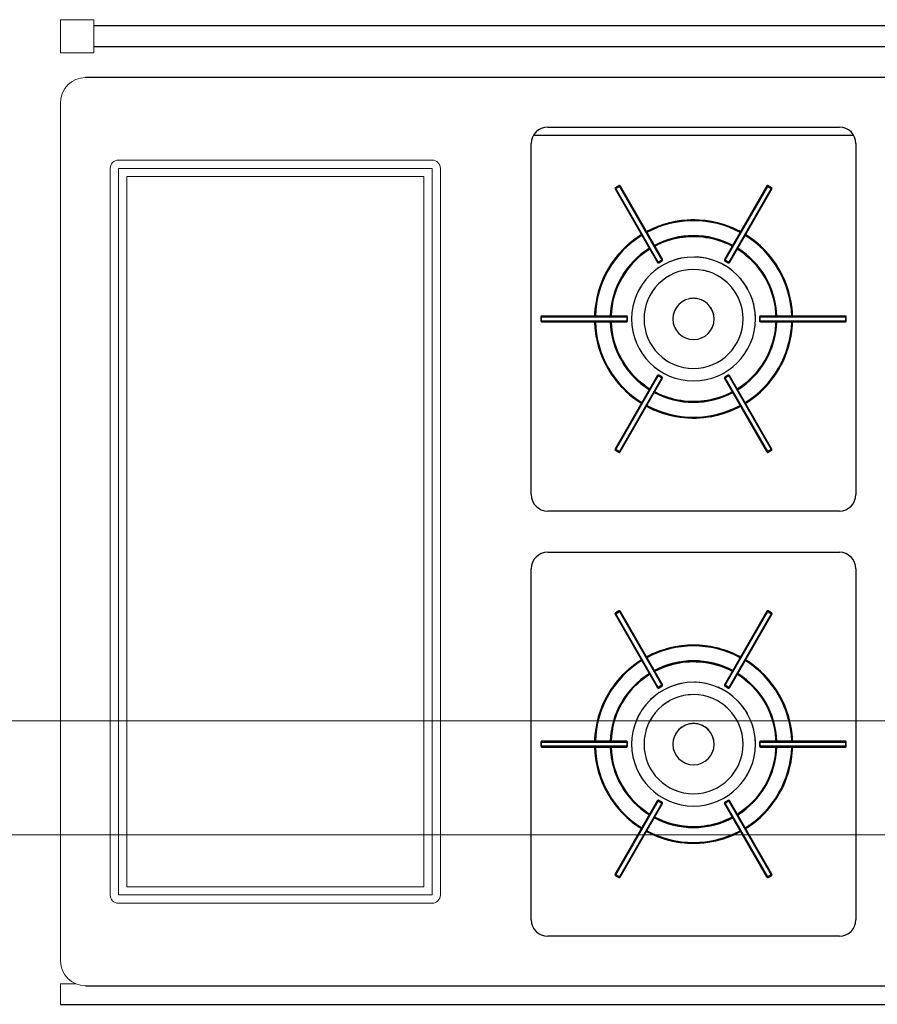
# Model space of a CAD drawing. Header units: millimetres. Extents: x 10 to 1250, y -62 to 528.
# Tile 23 of 256: x 39.6 to 41.68, y 49.98 to 52.37. Entities that reach past the tile are written whole.
import ezdxf

# ---------------------------------------------------------------- set-up
doc = ezdxf.new("R2010")
doc.units = ezdxf.units.MM
doc.header["$LTSCALE"] = 0.05
for name, color, linetype, lineweight in [('A-WALL', 7, 'Continuous', 25), ('LC-Eixos', 160, 'Continuous', 5), ('Q-SPCQ', 12, 'Continuous', 13)]:
    doc.layers.add(name, color=color, linetype=linetype, lineweight=lineweight)

# ---------------------------------------------------------------- blocks, each defined once
blk = doc.blocks.new('001')
at = {"layer": 'A-WALL', "color": 254}
for p, q in [((-14.9583, 11.8811), (-16.7983, 11.8811)), ((-16.7983, 11.8561), (-14.9583, 11.8561)), ((-14.9583, 11.8186), (-16.8083, 11.8186)), ((-16.2483, 11.7586), (-15.8949, 11.7586)), ((-15.8776, 11.7486), (-16.2656, 11.7486)), ((-16.2683, 11.3136), (-16.2683, 11.7386)), ((-15.8749, 11.7386), (-15.8749, 11.3136)), ((-16.162, 11.6876), (-16.1663, 11.6851)), ((-16.1663, 11.6851), (-16.162, 11.6876)), ((-16.162, 11.6876), (-16.1663, 11.6851)), ((-16.1658, 11.6842), (-16.1615, 11.6867)), ((-16.1615, 11.6867), (-16.162, 11.6876)), ((-16.1615, 11.6867), (-16.11, 11.5975)), ((-16.1091, 11.5981), (-16.1606, 11.6873)), ((-16.1606, 11.6873), (-16.1091, 11.5981)), ((-15.9827, 11.6873), (-16.0342, 11.5981)), ((-15.9827, 11.6873), (-16.0342, 11.5981)), ((-16.0333, 11.5975), (-15.9818, 11.6867)), ((-15.9813, 11.6876), (-15.9818, 11.6867)), ((-15.9818, 11.6867), (-15.9775, 11.6842)), ((-15.977, 11.6851), (-15.9813, 11.6876)), ((-15.977, 11.6851), (-15.9813, 11.6876)), ((-15.977, 11.6851), (-15.9813, 11.6876)), ((-16.1667, 11.6838), (-16.1152, 11.5946)), ((-16.1667, 11.6838), (-16.1152, 11.5946)), ((-16.1663, 11.6851), (-16.1658, 11.6842)), ((-16.1143, 11.595), (-16.1658, 11.6842)), ((-15.9775, 11.6842), (-16.029, 11.595)), ((-16.0281, 11.5946), (-15.9766, 11.6838)), ((-15.9766, 11.6838), (-16.0281, 11.5946)), ((-15.9775, 11.6842), (-15.977, 11.6851)), ((-16.11, 11.5975), (-16.1143, 11.595)), ((-16.1143, 11.595), (-16.1138, 11.5942)), ((-16.1138, 11.5942), (-16.1095, 11.5967)), ((-16.1095, 11.5967), (-16.1138, 11.5942)), ((-16.1138, 11.5942), (-16.1095, 11.5967)), ((-16.1095, 11.5967), (-16.11, 11.5975)), ((-16.0333, 11.5975), (-16.0338, 11.5967)), ((-16.0338, 11.5967), (-16.0295, 11.5942)), ((-16.0338, 11.5967), (-16.0295, 11.5942)), ((-16.0338, 11.5967), (-16.0295, 11.5942)), ((-16.029, 11.595), (-16.0333, 11.5975)), ((-16.0295, 11.5942), (-16.029, 11.595)), ((-16.2566, 11.5287), (-16.2566, 11.5237)), ((-16.2556, 11.5287), (-16.2566, 11.5287)), ((-16.2566, 11.5287), (-16.2566, 11.5237)), ((-16.2566, 11.5287), (-16.2566, 11.5237)), ((-16.2566, 11.5237), (-16.2556, 11.5237)), ((-16.1526, 11.5297), (-16.2556, 11.5297)), ((-16.2556, 11.5297), (-16.1526, 11.5297)), ((-16.2556, 11.5287), (-16.1526, 11.5287)), ((-16.2556, 11.5237), (-16.2556, 11.5287)), ((-16.1526, 11.5237), (-16.2556, 11.5237)), ((-16.2556, 11.5227), (-16.1526, 11.5227)), ((-16.2556, 11.5227), (-16.1526, 11.5227)), ((-16.1516, 11.5287), (-16.1526, 11.5287)), ((-16.1526, 11.5287), (-16.1526, 11.5237)), ((-16.1526, 11.5237), (-16.1516, 11.5237)), ((-16.1516, 11.5237), (-16.1516, 11.5287)), ((-16.1516, 11.5237), (-16.1516, 11.5287)), ((-16.1516, 11.5237), (-16.1516, 11.5287)), ((-15.9916, 11.5287), (-15.9916, 11.5237)), ((-15.9907, 11.5287), (-15.9916, 11.5287)), ((-15.9916, 11.5287), (-15.9916, 11.5237)), ((-15.9916, 11.5287), (-15.9916, 11.5237)), ((-15.9916, 11.5237), (-15.9907, 11.5237)), ((-15.9907, 11.5237), (-15.9907, 11.5287)), ((-15.9907, 11.5287), (-15.8877, 11.5287)), ((-15.8877, 11.5237), (-15.9907, 11.5237)), ((-15.8876, 11.5297), (-15.9906, 11.5297)), ((-15.8876, 11.5297), (-15.9906, 11.5297)), ((-15.9906, 11.5227), (-15.8876, 11.5227)), ((-15.8876, 11.5227), (-15.9906, 11.5227)), ((-15.8866, 11.5287), (-15.8877, 11.5287)), ((-15.8877, 11.5287), (-15.8877, 11.5237)), ((-15.8877, 11.5237), (-15.8866, 11.5237)), ((-15.8866, 11.5237), (-15.8866, 11.5287)), ((-15.8866, 11.5237), (-15.8866, 11.5287)), ((-15.8866, 11.5237), (-15.8866, 11.5287)), ((-16.1152, 11.4578), (-16.1667, 11.3686)), ((-16.1667, 11.3686), (-16.1152, 11.4578)), ((-16.1658, 11.3681), (-16.1143, 11.4573)), ((-16.11, 11.4548), (-16.1615, 11.3656)), ((-16.1606, 11.3651), (-16.1091, 11.4543)), ((-16.1606, 11.3651), (-16.1091, 11.4543)), ((-16.1138, 11.4581), (-16.1143, 11.4573)), ((-16.1143, 11.4573), (-16.11, 11.4548)), ((-16.1095, 11.4556), (-16.1138, 11.4581)), ((-16.1095, 11.4556), (-16.1138, 11.4581)), ((-16.1095, 11.4556), (-16.1138, 11.4581)), ((-16.11, 11.4548), (-16.1095, 11.4556)), ((-16.0342, 11.4543), (-15.9827, 11.3651)), ((-15.9827, 11.3651), (-16.0342, 11.4543)), ((-16.0295, 11.4581), (-16.0338, 11.4556)), ((-16.0295, 11.4581), (-16.0338, 11.4556)), ((-16.0295, 11.4581), (-16.0338, 11.4556)), ((-16.0338, 11.4556), (-16.0333, 11.4548)), ((-16.0333, 11.4548), (-16.029, 11.4573)), ((-15.9818, 11.3656), (-16.0333, 11.4548)), ((-16.029, 11.4573), (-16.0295, 11.4581)), ((-16.029, 11.4573), (-15.9775, 11.3681)), ((-15.9766, 11.3686), (-16.0281, 11.4578)), ((-15.9766, 11.3686), (-16.0281, 11.4578)), ((-16.1658, 11.3681), (-16.1663, 11.3672)), ((-16.1663, 11.3672), (-16.162, 11.3647)), ((-16.1663, 11.3672), (-16.162, 11.3647)), ((-16.1663, 11.3672), (-16.162, 11.3647)), ((-16.1615, 11.3656), (-16.1658, 11.3681)), ((-16.162, 11.3647), (-16.1615, 11.3656)), ((-15.9775, 11.3681), (-15.9818, 11.3656)), ((-15.9818, 11.3656), (-15.9813, 11.3647)), ((-15.9813, 11.3647), (-15.977, 11.3672)), ((-15.9813, 11.3647), (-15.977, 11.3672)), ((-15.9813, 11.3647), (-15.977, 11.3672)), ((-15.977, 11.3672), (-15.9775, 11.3681)), ((-15.8949, 11.2936), (-16.2483, 11.2936)), ((-16.2483, 11.2436), (-15.8949, 11.2436)), ((-16.2683, 10.7986), (-16.2683, 11.2236)), ((-15.8749, 11.2236), (-15.8749, 10.7986)), ((-16.1667, 11.1688), (-16.1152, 11.0796)), ((-16.1667, 11.1688), (-16.1152, 11.0796)), ((-16.162, 11.1726), (-16.1663, 11.1701)), ((-16.1663, 11.1701), (-16.162, 11.1726)), ((-16.162, 11.1726), (-16.1663, 11.1701)), ((-16.1663, 11.1701), (-16.1658, 11.1692)), ((-16.1658, 11.1692), (-16.1615, 11.1717)), ((-16.1143, 11.08), (-16.1658, 11.1692)), ((-16.1615, 11.1717), (-16.162, 11.1726)), ((-16.1615, 11.1717), (-16.11, 11.0825)), ((-16.1091, 11.0831), (-16.1606, 11.1723)), ((-16.1606, 11.1723), (-16.1091, 11.0831)), ((-15.9827, 11.1723), (-16.0342, 11.0831)), ((-15.9827, 11.1723), (-16.0342, 11.0831)), ((-16.0333, 11.0825), (-15.9818, 11.1717)), ((-15.9775, 11.1692), (-16.029, 11.08)), ((-16.0281, 11.0796), (-15.9766, 11.1688)), ((-15.9766, 11.1688), (-16.0281, 11.0796)), ((-15.9813, 11.1726), (-15.9818, 11.1717)), ((-15.9818, 11.1717), (-15.9775, 11.1692)), ((-15.977, 11.1701), (-15.9813, 11.1726)), ((-15.977, 11.1701), (-15.9813, 11.1726)), ((-15.977, 11.1701), (-15.9813, 11.1726)), ((-15.9775, 11.1692), (-15.977, 11.1701)), ((-16.11, 11.0825), (-16.1143, 11.08)), ((-16.1143, 11.08), (-16.1138, 11.0792)), ((-16.1138, 11.0792), (-16.1095, 11.0817)), ((-16.1095, 11.0817), (-16.1138, 11.0792)), ((-16.1138, 11.0792), (-16.1095, 11.0817)), ((-16.1095, 11.0817), (-16.11, 11.0825)), ((-16.0333, 11.0825), (-16.0338, 11.0817)), ((-16.0338, 11.0817), (-16.0295, 11.0792)), ((-16.0338, 11.0817), (-16.0295, 11.0792)), ((-16.0338, 11.0817), (-16.0295, 11.0792)), ((-16.029, 11.08), (-16.0333, 11.0825)), ((-16.0295, 11.0792), (-16.029, 11.08)), ((-16.2566, 11.0137), (-16.2566, 11.0087)), ((-16.2556, 11.0137), (-16.2566, 11.0137)), ((-16.2566, 11.0137), (-16.2566, 11.0087)), ((-16.2566, 11.0137), (-16.2566, 11.0087)), ((-16.2566, 11.0087), (-16.2556, 11.0087)), ((-16.1526, 11.0147), (-16.2556, 11.0147)), ((-16.2556, 11.0147), (-16.1526, 11.0147)), ((-16.2556, 11.0137), (-16.1526, 11.0137)), ((-16.2556, 11.0087), (-16.2556, 11.0137)), ((-16.1526, 11.0087), (-16.2556, 11.0087)), ((-16.2556, 11.0077), (-16.1526, 11.0077)), ((-16.2556, 11.0077), (-16.1526, 11.0077)), ((-16.1516, 11.0137), (-16.1526, 11.0137)), ((-16.1526, 11.0137), (-16.1526, 11.0087)), ((-16.1526, 11.0087), (-16.1516, 11.0087)), ((-16.1516, 11.0087), (-16.1516, 11.0137)), ((-16.1516, 11.0087), (-16.1516, 11.0137)), ((-16.1516, 11.0087), (-16.1516, 11.0137)), ((-15.9916, 11.0137), (-15.9916, 11.0087)), ((-15.9907, 11.0137), (-15.9916, 11.0137)), ((-15.9916, 11.0137), (-15.9916, 11.0087)), ((-15.9916, 11.0137), (-15.9916, 11.0087)), ((-15.9916, 11.0087), (-15.9907, 11.0087)), ((-15.9907, 11.0087), (-15.9907, 11.0137)), ((-15.9907, 11.0137), (-15.8877, 11.0137)), ((-15.8877, 11.0087), (-15.9907, 11.0087)), ((-15.8876, 11.0147), (-15.9906, 11.0147)), ((-15.8876, 11.0147), (-15.9906, 11.0147)), ((-15.9906, 11.0077), (-15.8876, 11.0077)), ((-15.8876, 11.0077), (-15.9906, 11.0077)), ((-15.8866, 11.0137), (-15.8877, 11.0137)), ((-15.8877, 11.0137), (-15.8877, 11.0087)), ((-15.8877, 11.0087), (-15.8866, 11.0087)), ((-15.8866, 11.0087), (-15.8866, 11.0137)), ((-15.8866, 11.0087), (-15.8866, 11.0137)), ((-15.8866, 11.0087), (-15.8866, 11.0137)), ((-16.1152, 10.9428), (-16.1667, 10.8536)), ((-16.1667, 10.8536), (-16.1152, 10.9428)), ((-16.1658, 10.8531), (-16.1143, 10.9423)), ((-16.11, 10.9398), (-16.1615, 10.8506)), ((-16.1606, 10.8501), (-16.1091, 10.9393)), ((-16.1606, 10.8501), (-16.1091, 10.9393)), ((-16.1138, 10.9431), (-16.1143, 10.9423)), ((-16.1143, 10.9423), (-16.11, 10.9398)), ((-16.1095, 10.9406), (-16.1138, 10.9431)), ((-16.1095, 10.9406), (-16.1138, 10.9431)), ((-16.1095, 10.9406), (-16.1138, 10.9431)), ((-16.11, 10.9398), (-16.1095, 10.9406)), ((-16.0342, 10.9393), (-15.9827, 10.8501)), ((-15.9827, 10.8501), (-16.0342, 10.9393)), ((-16.0295, 10.9431), (-16.0338, 10.9406)), ((-16.0295, 10.9431), (-16.0338, 10.9406)), ((-16.0295, 10.9431), (-16.0338, 10.9406)), ((-16.0338, 10.9406), (-16.0333, 10.9398)), ((-16.0333, 10.9398), (-16.029, 10.9423)), ((-15.9818, 10.8506), (-16.0333, 10.9398)), ((-16.029, 10.9423), (-16.0295, 10.9431)), ((-16.029, 10.9423), (-15.9775, 10.8531)), ((-15.9766, 10.8536), (-16.0281, 10.9428)), ((-15.9766, 10.8536), (-16.0281, 10.9428)), ((-16.1658, 10.8531), (-16.1663, 10.8522)), ((-16.1663, 10.8522), (-16.162, 10.8497)), ((-16.1663, 10.8522), (-16.162, 10.8497)), ((-16.1663, 10.8522), (-16.162, 10.8497)), ((-16.1615, 10.8506), (-16.1658, 10.8531)), ((-15.9775, 10.8531), (-15.9818, 10.8506)), ((-15.9813, 10.8497), (-15.977, 10.8522)), ((-15.9813, 10.8497), (-15.977, 10.8522)), ((-15.9813, 10.8497), (-15.977, 10.8522)), ((-15.977, 10.8522), (-15.9775, 10.8531)), ((-16.162, 10.8497), (-16.1615, 10.8506)), ((-15.9818, 10.8506), (-15.9813, 10.8497)), ((-15.8949, 10.7786), (-16.2483, 10.7786)), ((-16.8083, 10.7186), (-14.9583, 10.7186)), ((-16.8383, 10.6961), (-14.9583, 10.6961))]:
    blk.add_line(p, q, dxfattribs=at)
at = {"layer": 'A-WALL', "color": 254, "flags": 128}
for points in [[(-16.0147, 11.6318), (-16.019, 11.634), (-16.0233, 11.636), (-16.0277, 11.6379), (-16.0322, 11.6395), (-16.0368, 11.641), (-16.0414, 11.6423), (-16.0461, 11.6434), (-16.0508, 11.6444), (-16.0556, 11.6451), (-16.0603, 11.6456), (-16.0651, 11.646), (-16.0699, 11.6462), (-16.0747, 11.6461), (-16.0795, 11.6459), (-16.0843, 11.6455), (-16.089, 11.6449), (-16.0938, 11.6441), (-16.0985, 11.6431), (-16.1031, 11.642), (-16.1077, 11.6406), (-16.1123, 11.6391), (-16.1168, 11.6374), (-16.1212, 11.6355), (-16.1255, 11.6334), (-16.1286, 11.6318)], [(-16.1346, 11.6283), (-16.1387, 11.6257), (-16.1426, 11.6229), (-16.1464, 11.62), (-16.1501, 11.617), (-16.1537, 11.6138), (-16.1571, 11.6104), (-16.1604, 11.6069), (-16.1636, 11.6033), (-16.1666, 11.5996), (-16.1694, 11.5957), (-16.1721, 11.5917), (-16.1747, 11.5877), (-16.1771, 11.5835), (-16.1793, 11.5792), (-16.1813, 11.5749), (-16.1832, 11.5705), (-16.1848, 11.566), (-16.1863, 11.5614), (-16.1877, 11.5568), (-16.1888, 11.5521), (-16.1897, 11.5474), (-16.1905, 11.5427), (-16.1911, 11.5379), (-16.1914, 11.5331), (-16.1916, 11.5297)], [(-15.9517, 11.5297), (-15.9519, 11.5345), (-15.9523, 11.5393), (-15.953, 11.544), (-15.9538, 11.5487), (-15.9548, 11.5534), (-15.956, 11.5581), (-15.9573, 11.5627), (-15.9589, 11.5672), (-15.9606, 11.5717), (-15.9625, 11.5761), (-15.9646, 11.5804), (-15.9669, 11.5847), (-15.9693, 11.5888), (-15.9719, 11.5929), (-15.9746, 11.5968), (-15.9775, 11.6006), (-15.9806, 11.6043), (-15.9838, 11.6079), (-15.9871, 11.6114), (-15.9906, 11.6147), (-15.9942, 11.6178), (-15.9979, 11.6209), (-16.0018, 11.6237), (-16.0057, 11.6265), (-16.0086, 11.6283)], [(-16.1186, 11.6145), (-16.115, 11.6163), (-16.1114, 11.6179), (-16.1077, 11.6195), (-16.1039, 11.6208), (-16.1001, 11.622), (-16.0962, 11.6231), (-16.0923, 11.624), (-16.0884, 11.6248), (-16.0845, 11.6254), (-16.0805, 11.6258), (-16.0765, 11.6261), (-16.0725, 11.6262), (-16.0685, 11.6261), (-16.0645, 11.6259), (-16.0605, 11.6256), (-16.0566, 11.625), (-16.0526, 11.6244), (-16.0487, 11.6235), (-16.0448, 11.6225), (-16.041, 11.6214), (-16.0372, 11.6201), (-16.0335, 11.6186), (-16.0298, 11.617), (-16.0262, 11.6153), (-16.0247, 11.6145)], [(-16.1716, 11.5297), (-16.1714, 11.5337), (-16.171, 11.5377), (-16.1704, 11.5416), (-16.1697, 11.5456), (-16.1689, 11.5495), (-16.1679, 11.5533), (-16.1667, 11.5572), (-16.1654, 11.5609), (-16.1639, 11.5647), (-16.1623, 11.5683), (-16.1606, 11.5719), (-16.1587, 11.5754), (-16.1566, 11.5789), (-16.1544, 11.5822), (-16.1521, 11.5855), (-16.1497, 11.5887), (-16.1471, 11.5917), (-16.1445, 11.5947), (-16.1417, 11.5976), (-16.1388, 11.6003), (-16.1357, 11.6029), (-16.1326, 11.6054), (-16.1294, 11.6078), (-16.1261, 11.6101), (-16.1246, 11.611)], [(-16.0186, 11.611), (-16.0153, 11.6088), (-16.012, 11.6065), (-16.0089, 11.604), (-16.0058, 11.6015), (-16.0028, 11.5988), (-16, 11.596), (-15.9973, 11.593), (-15.9946, 11.59), (-15.9922, 11.5869), (-15.9898, 11.5836), (-15.9876, 11.5803), (-15.9855, 11.5769), (-15.9835, 11.5734), (-15.9817, 11.5699), (-15.98, 11.5662), (-15.9785, 11.5625), (-15.9771, 11.5588), (-15.9759, 11.555), (-15.9748, 11.5511), (-15.9739, 11.5472), (-15.9731, 11.5433), (-15.9725, 11.5394), (-15.9721, 11.5354), (-15.9718, 11.5314), (-15.9717, 11.5297)], [(-16.1916, 11.5227), (-16.1913, 11.5179), (-16.1909, 11.5131), (-16.1903, 11.5083), (-16.1895, 11.5036), (-16.1885, 11.4989), (-16.1873, 11.4943), (-16.1859, 11.4897), (-16.1844, 11.4851), (-16.1827, 11.4807), (-16.1808, 11.4762), (-16.1787, 11.4719), (-16.1764, 11.4677), (-16.174, 11.4635), (-16.1714, 11.4595), (-16.1687, 11.4556), (-16.1658, 11.4517), (-16.1627, 11.448), (-16.1595, 11.4445), (-16.1562, 11.441), (-16.1527, 11.4377), (-16.1491, 11.4345), (-16.1454, 11.4315), (-16.1415, 11.4286), (-16.1376, 11.4259), (-16.1346, 11.4241)], [(-16.1246, 11.4414), (-16.128, 11.4436), (-16.1312, 11.4459), (-16.1344, 11.4483), (-16.1375, 11.4509), (-16.1404, 11.4536), (-16.1433, 11.4564), (-16.146, 11.4593), (-16.1486, 11.4624), (-16.1511, 11.4655), (-16.1535, 11.4687), (-16.1557, 11.472), (-16.1578, 11.4754), (-16.1598, 11.4789), (-16.1616, 11.4825), (-16.1633, 11.4861), (-16.1648, 11.4898), (-16.1662, 11.4936), (-16.1674, 11.4974), (-16.1685, 11.5012), (-16.1694, 11.5051), (-16.1702, 11.509), (-16.1708, 11.513), (-16.1712, 11.517), (-16.1715, 11.521), (-16.1716, 11.5227)], [(-15.9717, 11.5227), (-15.9719, 11.5187), (-15.9723, 11.5147), (-15.9728, 11.5107), (-15.9735, 11.5068), (-15.9744, 11.5029), (-15.9754, 11.499), (-15.9766, 11.4952), (-15.9779, 11.4914), (-15.9793, 11.4877), (-15.9809, 11.484), (-15.9827, 11.4804), (-15.9846, 11.4769), (-15.9866, 11.4735), (-15.9888, 11.4701), (-15.9911, 11.4669), (-15.9936, 11.4637), (-15.9961, 11.4606), (-15.9988, 11.4577), (-16.0016, 11.4548), (-16.0045, 11.4521), (-16.0075, 11.4494), (-16.0107, 11.4469), (-16.0139, 11.4446), (-16.0172, 11.4423), (-16.0186, 11.4414)], [(-16.0086, 11.4241), (-16.0046, 11.4267), (-16.0007, 11.4294), (-15.9969, 11.4323), (-15.9932, 11.4354), (-15.9896, 11.4386), (-15.9862, 11.442), (-15.9829, 11.4454), (-15.9797, 11.4491), (-15.9767, 11.4528), (-15.9738, 11.4567), (-15.9711, 11.4606), (-15.9686, 11.4647), (-15.9662, 11.4689), (-15.964, 11.4731), (-15.962, 11.4775), (-15.9601, 11.4819), (-15.9584, 11.4864), (-15.9569, 11.4909), (-15.9556, 11.4956), (-15.9545, 11.5002), (-15.9535, 11.5049), (-15.9528, 11.5097), (-15.9522, 11.5144), (-15.9518, 11.5192), (-15.9517, 11.5227)], [(-16.0247, 11.4379), (-16.0283, 11.4361), (-16.0319, 11.4344), (-16.0356, 11.4329), (-16.0394, 11.4315), (-16.0432, 11.4303), (-16.047, 11.4293), (-16.0509, 11.4283), (-16.0549, 11.4276), (-16.0588, 11.427), (-16.0628, 11.4266), (-16.0668, 11.4263), (-16.0708, 11.4262), (-16.0748, 11.4262), (-16.0788, 11.4264), (-16.0828, 11.4268), (-16.0867, 11.4273), (-16.0907, 11.428), (-16.0946, 11.4288), (-16.0984, 11.4298), (-16.1023, 11.431), (-16.1061, 11.4323), (-16.1098, 11.4337), (-16.1134, 11.4353), (-16.117, 11.4371), (-16.1186, 11.4379)], [(-16.1286, 11.4206), (-16.1243, 11.4184), (-16.12, 11.4163), (-16.1155, 11.4145), (-16.111, 11.4128), (-16.1065, 11.4113), (-16.1018, 11.41), (-16.0972, 11.4089), (-16.0925, 11.408), (-16.0877, 11.4073), (-16.0829, 11.4067), (-16.0782, 11.4064), (-16.0734, 11.4062), (-16.0686, 11.4062), (-16.0638, 11.4064), (-16.059, 11.4068), (-16.0542, 11.4075), (-16.0495, 11.4082), (-16.0448, 11.4092), (-16.0401, 11.4104), (-16.0355, 11.4117), (-16.031, 11.4133), (-16.0265, 11.415), (-16.0221, 11.4169), (-16.0178, 11.419), (-16.0147, 11.4206)], [(-16.0147, 11.1168), (-16.019, 11.119), (-16.0233, 11.121), (-16.0277, 11.1229), (-16.0322, 11.1245), (-16.0368, 11.126), (-16.0414, 11.1273), (-16.0461, 11.1284), (-16.0508, 11.1294), (-16.0556, 11.1301), (-16.0603, 11.1306), (-16.0651, 11.131), (-16.0699, 11.1312), (-16.0747, 11.1311), (-16.0795, 11.1309), (-16.0843, 11.1305), (-16.089, 11.1299), (-16.0938, 11.1291), (-16.0985, 11.1281), (-16.1031, 11.127), (-16.1077, 11.1256), (-16.1123, 11.1241), (-16.1168, 11.1224), (-16.1212, 11.1205), (-16.1255, 11.1184), (-16.1286, 11.1168)], [(-16.1346, 11.1133), (-16.1387, 11.1107), (-16.1426, 11.1079), (-16.1464, 11.105), (-16.1501, 11.102), (-16.1537, 11.0988), (-16.1571, 11.0954), (-16.1604, 11.0919), (-16.1636, 11.0883), (-16.1666, 11.0846), (-16.1694, 11.0807), (-16.1721, 11.0767), (-16.1747, 11.0727), (-16.1771, 11.0685), (-16.1793, 11.0642), (-16.1813, 11.0599), (-16.1832, 11.0555), (-16.1848, 11.051), (-16.1863, 11.0464), (-16.1877, 11.0418), (-16.1888, 11.0371), (-16.1897, 11.0324), (-16.1905, 11.0277), (-16.1911, 11.0229), (-16.1914, 11.0181), (-16.1916, 11.0147)], [(-16.1186, 11.0995), (-16.115, 11.1013), (-16.1114, 11.1029), (-16.1077, 11.1045), (-16.1039, 11.1058), (-16.1001, 11.107), (-16.0962, 11.1081), (-16.0923, 11.109), (-16.0884, 11.1098), (-16.0845, 11.1104), (-16.0805, 11.1108), (-16.0765, 11.1111), (-16.0725, 11.1112), (-16.0685, 11.1111), (-16.0645, 11.1109), (-16.0605, 11.1106), (-16.0566, 11.11), (-16.0526, 11.1094), (-16.0487, 11.1085), (-16.0448, 11.1075), (-16.041, 11.1064), (-16.0372, 11.1051), (-16.0335, 11.1036), (-16.0298, 11.102), (-16.0262, 11.1003), (-16.0247, 11.0995)], [(-15.9517, 11.0147), (-15.9519, 11.0195), (-15.9523, 11.0243), (-15.953, 11.029), (-15.9538, 11.0337), (-15.9548, 11.0384), (-15.956, 11.0431), (-15.9573, 11.0477), (-15.9589, 11.0522), (-15.9606, 11.0567), (-15.9625, 11.0611), (-15.9646, 11.0654), (-15.9669, 11.0697), (-15.9693, 11.0738), (-15.9719, 11.0779), (-15.9746, 11.0818), (-15.9775, 11.0856), (-15.9806, 11.0893), (-15.9838, 11.0929), (-15.9871, 11.0964), (-15.9906, 11.0997), (-15.9942, 11.1028), (-15.9979, 11.1059), (-16.0018, 11.1087), (-16.0057, 11.1115), (-16.0086, 11.1133)], [(-16.1716, 11.0147), (-16.1714, 11.0187), (-16.171, 11.0227), (-16.1704, 11.0266), (-16.1697, 11.0306), (-16.1689, 11.0345), (-16.1679, 11.0383), (-16.1667, 11.0422), (-16.1654, 11.0459), (-16.1639, 11.0497), (-16.1623, 11.0533), (-16.1606, 11.0569), (-16.1587, 11.0604), (-16.1566, 11.0639), (-16.1544, 11.0672), (-16.1521, 11.0705), (-16.1497, 11.0737), (-16.1471, 11.0767), (-16.1445, 11.0797), (-16.1417, 11.0826), (-16.1388, 11.0853), (-16.1357, 11.0879), (-16.1326, 11.0904), (-16.1294, 11.0928), (-16.1261, 11.0951), (-16.1246, 11.096)], [(-16.0186, 11.096), (-16.0153, 11.0938), (-16.012, 11.0915), (-16.0089, 11.089), (-16.0058, 11.0865), (-16.0028, 11.0838), (-16, 11.081), (-15.9973, 11.078), (-15.9946, 11.075), (-15.9922, 11.0719), (-15.9898, 11.0686), (-15.9876, 11.0653), (-15.9855, 11.0619), (-15.9835, 11.0584), (-15.9817, 11.0549), (-15.98, 11.0512), (-15.9785, 11.0475), (-15.9771, 11.0438), (-15.9759, 11.04), (-15.9748, 11.0361), (-15.9739, 11.0322), (-15.9731, 11.0283), (-15.9725, 11.0244), (-15.9721, 11.0204), (-15.9718, 11.0164), (-15.9717, 11.0147)], [(-16.1916, 11.0077), (-16.1913, 11.0029), (-16.1909, 10.9981), (-16.1903, 10.9933), (-16.1895, 10.9886), (-16.1885, 10.9839), (-16.1873, 10.9793), (-16.1859, 10.9747), (-16.1844, 10.9701), (-16.1827, 10.9657), (-16.1808, 10.9612), (-16.1787, 10.9569), (-16.1764, 10.9527), (-16.174, 10.9485), (-16.1714, 10.9445), (-16.1687, 10.9406), (-16.1658, 10.9367), (-16.1627, 10.933), (-16.1595, 10.9295), (-16.1562, 10.926), (-16.1527, 10.9227), (-16.1491, 10.9195), (-16.1454, 10.9165), (-16.1415, 10.9136), (-16.1376, 10.9109), (-16.1346, 10.9091)], [(-16.1246, 10.9264), (-16.128, 10.9286), (-16.1312, 10.9309), (-16.1344, 10.9333), (-16.1375, 10.9359), (-16.1404, 10.9386), (-16.1433, 10.9414), (-16.146, 10.9443), (-16.1486, 10.9474), (-16.1511, 10.9505), (-16.1535, 10.9537), (-16.1557, 10.957), (-16.1578, 10.9604), (-16.1598, 10.9639), (-16.1616, 10.9675), (-16.1633, 10.9711), (-16.1648, 10.9748), (-16.1662, 10.9786), (-16.1674, 10.9824), (-16.1685, 10.9862), (-16.1694, 10.9901), (-16.1702, 10.994), (-16.1708, 10.998), (-16.1712, 11.002), (-16.1715, 11.006), (-16.1716, 11.0077)], [(-15.9717, 11.0077), (-15.9719, 11.0037), (-15.9723, 10.9997), (-15.9728, 10.9957), (-15.9735, 10.9918), (-15.9744, 10.9879), (-15.9754, 10.984), (-15.9766, 10.9802), (-15.9779, 10.9764), (-15.9793, 10.9727), (-15.9809, 10.969), (-15.9827, 10.9654), (-15.9846, 10.9619), (-15.9866, 10.9585), (-15.9888, 10.9551), (-15.9911, 10.9519), (-15.9936, 10.9487), (-15.9961, 10.9456), (-15.9988, 10.9427), (-16.0016, 10.9398), (-16.0045, 10.9371), (-16.0075, 10.9344), (-16.0107, 10.9319), (-16.0139, 10.9296), (-16.0172, 10.9273), (-16.0186, 10.9264)], [(-16.0086, 10.9091), (-16.0046, 10.9117), (-16.0007, 10.9144), (-15.9969, 10.9173), (-15.9932, 10.9204), (-15.9896, 10.9236), (-15.9862, 10.927), (-15.9829, 10.9304), (-15.9797, 10.9341), (-15.9767, 10.9378), (-15.9738, 10.9417), (-15.9711, 10.9456), (-15.9686, 10.9497), (-15.9662, 10.9539), (-15.964, 10.9581), (-15.962, 10.9625), (-15.9601, 10.9669), (-15.9584, 10.9714), (-15.9569, 10.9759), (-15.9556, 10.9806), (-15.9545, 10.9852), (-15.9535, 10.9899), (-15.9528, 10.9947), (-15.9522, 10.9994), (-15.9518, 11.0042), (-15.9517, 11.0077)], [(-16.0247, 10.9229), (-16.0283, 10.9211), (-16.0319, 10.9194), (-16.0356, 10.9179), (-16.0394, 10.9165), (-16.0432, 10.9153), (-16.047, 10.9143), (-16.0509, 10.9133), (-16.0549, 10.9126), (-16.0588, 10.912), (-16.0628, 10.9116), (-16.0668, 10.9113), (-16.0708, 10.9112), (-16.0748, 10.9112), (-16.0788, 10.9114), (-16.0828, 10.9118), (-16.0867, 10.9123), (-16.0907, 10.913), (-16.0946, 10.9138), (-16.0984, 10.9148), (-16.1023, 10.916), (-16.1061, 10.9173), (-16.1098, 10.9187), (-16.1134, 10.9203), (-16.117, 10.9221), (-16.1186, 10.9229)], [(-16.1286, 10.9056), (-16.1243, 10.9034), (-16.12, 10.9013), (-16.1155, 10.8995), (-16.111, 10.8978), (-16.1065, 10.8963), (-16.1018, 10.895), (-16.0972, 10.8939), (-16.0925, 10.893), (-16.0877, 10.8923), (-16.0829, 10.8917), (-16.0782, 10.8914), (-16.0734, 10.8912), (-16.0686, 10.8912), (-16.0638, 10.8914), (-16.059, 10.8918), (-16.0542, 10.8925), (-16.0495, 10.8932), (-16.0448, 10.8942), (-16.0401, 10.8954), (-16.0355, 10.8967), (-16.031, 10.8983), (-16.0265, 10.9), (-16.0221, 10.9019), (-16.0178, 10.904), (-16.0147, 10.9056)]]:
    blk.add_lwpolyline(points, dxfattribs=at)
at = {"layer": 'A-WALL', "color": 254}
for centre, radius, start, end in [((-16.2483, 11.7386), 0.02, 90, 180), ((-15.8949, 11.7386), 0.02, 0, 90), ((-16.1615, 11.6868), 0.001, 30, 120), ((-16.1615, 11.6868), 0.001, 30, 120), ((-15.9818, 11.6868), 0.001, 60, 150), ((-15.9818, 11.6868), 0.001, 60, 150), ((-16.1658, 11.6843), 0.001, 120, 210), ((-16.1658, 11.6843), 0.001, 120, 210), ((-15.9775, 11.6843), 0.001, 330, 60), ((-15.9775, 11.6843), 0.001, 330, 60), ((-16.0716, 11.5262), 0.12, 61.6714, 118.3286), ((-16.0716, 11.5262), 0.119, 61.6854, 118.3146), ((-16.0716, 11.5262), 0.12, 121.6714, 178.3286), ((-16.0716, 11.5262), 0.119, 121.6854, 178.3146), ((-16.0716, 11.5262), 0.12, 121.6714, 125.4911), ((-16.0716, 11.5262), 0.12, 114.5089, 118.3286), ((-16.0716, 11.5262), 0.101, 61.9859, 118.0141), ((-16.0716, 11.5262), 0.12, 61.6714, 65.4911), ((-16.0716, 11.5262), 0.119, 1.6854, 58.3146), ((-16.0716, 11.5262), 0.12, 1.6714, 58.3286), ((-16.0716, 11.5262), 0.12, 54.5089, 58.3286), ((-16.0716, 11.5262), 0.1, 62.0058, 117.9942), ((-16.0716, 11.5262), 0.1, 112.273, 117.9942), ((-16.0716, 11.5262), 0.1, 62.0058, 67.727), ((-16.0716, 11.5262), 0.101, 121.9859, 178.0141), ((-16.0716, 11.5262), 0.1, 122.0058, 177.9942), ((-16.0716, 11.5262), 0.1, 122.0058, 127.727), ((-16.0716, 11.5262), 0.1, 2.0058, 57.9942), ((-16.0716, 11.5262), 0.1, 52.273, 57.9942), ((-16.0716, 11.5262), 0.101, 1.9859, 58.0141), ((-16.0716, 11.5262), 0.075, 0, 180), ((-16.1143, 11.5951), 0.001, 210, 300), ((-16.1143, 11.5951), 0.001, 210, 300), ((-16.11, 11.5976), 0.001, 300, 30), ((-16.11, 11.5976), 0.001, 300, 30), ((-16.0716, 11.5262), 0.075, 101.8503, 111.6391), ((-16.0716, 11.5262), 0.075, 87.6811, 88.8506), ((-16.0716, 11.5262), 0.075, 76.1367, 87.6811), ((-16.0716, 11.5262), 0.075, 53.2956, 66.6623), ((-16.0333, 11.5976), 0.001, 150, 240), ((-16.0333, 11.5976), 0.001, 150, 240), ((-16.029, 11.5951), 0.001, 240, 330), ((-16.029, 11.5951), 0.001, 240, 330), ((-16.0716, 11.5262), 0.06, 0, 180), ((-16.0716, 11.5262), 0.075, 125.2952, 133.8405), ((-16.0716, 11.5262), 0.06, 93.4909, 104.2124), ((-16.0716, 11.5262), 0.06, 72.401, 78.7324), ((-16.0716, 11.5262), 0.06, 119.4438, 129.474), ((-16.0716, 11.5262), 0.06, 47.2545, 55.0826), ((-16.0716, 11.5262), 0.075, 29.6087, 43.8405), ((-16.0716, 11.5262), 0.075, 149.6084, 156.9203), ((-16.0716, 11.5262), 0.06, 146.3577, 154.7365), ((-16.0716, 11.5262), 0.06, 23.4524, 30.5904), ((-16.0716, 11.5262), 0.025, 0, 180), ((-16.0716, 11.5262), 0.025, 112.4749, 135.594), ((-16.0716, 11.5262), 0.025, 87.7498, 100.0519), ((-16.0716, 11.5262), 0.025, 78.1377, 87.7498), ((-16.0716, 11.5262), 0.025, 43.3894, 66.6078), ((-16.0716, 11.5262), 0.075, 0, 21.9203), ((-16.0716, 11.5262), 0.12, 174.5089, 178.3286), ((-16.0716, 11.5262), 0.1, 172.273, 177.9942), ((-16.0716, 11.5262), 0.025, 146.2624, 180), ((-16.0716, 11.5262), 0.025, 360, 33.1958), ((-16.0716, 11.5262), 0.1, 2.0058, 7.727), ((-16.0716, 11.5262), 0.12, 1.6714, 5.4911), ((-16.2556, 11.5287), 0.001, 90, 180), ((-16.2556, 11.5287), 0.001, 90, 180), ((-16.2556, 11.5237), 0.001, 180, 270), ((-16.2556, 11.5237), 0.001, 180, 270), ((-16.0716, 11.5262), 0.12, 181.6714, 238.3286), ((-16.0716, 11.5262), 0.12, 181.6714, 185.4911), ((-16.0716, 11.5262), 0.119, 181.6854, 238.3146), ((-16.0716, 11.5262), 0.101, 181.9859, 238.0141), ((-16.0716, 11.5262), 0.1, 182.0058, 187.727), ((-16.0716, 11.5262), 0.1, 182.0058, 237.9942), ((-16.1526, 11.5287), 0.001, 0, 90), ((-16.1526, 11.5287), 0.001, 0, 90), ((-16.1526, 11.5237), 0.001, 270, 0), ((-16.1526, 11.5237), 0.001, 270, 0), ((-16.0716, 11.5262), 0.075, 180, 0), ((-16.0716, 11.5262), 0.06, 180, 360), ((-16.0716, 11.5262), 0.025, 180, 0), ((-16.0716, 11.5262), 0.1, 302.0058, 357.9942), ((-16.0716, 11.5262), 0.101, 301.9859, 358.0141), ((-16.0716, 11.5262), 0.119, 301.6854, 358.3146), ((-16.0716, 11.5262), 0.12, 301.6714, 358.3286), ((-15.9906, 11.5287), 0.001, 90, 180), ((-15.9906, 11.5287), 0.001, 90, 180), ((-15.9906, 11.5237), 0.001, 180, 270), ((-15.9906, 11.5237), 0.001, 180, 270), ((-16.0716, 11.5262), 0.1, 352.273, 357.9942), ((-16.0716, 11.5262), 0.12, 354.5089, 358.3286), ((-15.8876, 11.5287), 0.001, 360, 90), ((-15.8876, 11.5287), 0.001, 360, 90), ((-15.8876, 11.5237), 0.001, 270, 360), ((-15.8876, 11.5237), 0.001, 270, 360), ((-16.1143, 11.4573), 0.001, 60, 150), ((-16.1143, 11.4573), 0.001, 60, 150), ((-16.11, 11.4548), 0.001, 330, 60), ((-16.11, 11.4548), 0.001, 330, 60), ((-16.0333, 11.4548), 0.001, 120, 210), ((-16.0333, 11.4548), 0.001, 120, 210), ((-16.029, 11.4573), 0.001, 30, 120), ((-16.029, 11.4573), 0.001, 30, 120), ((-16.0716, 11.5262), 0.1, 232.273, 237.9942), ((-16.0716, 11.5262), 0.101, 241.9859, 298.0141), ((-16.0716, 11.5262), 0.1, 242.0058, 297.9942), ((-16.0716, 11.5262), 0.1, 242.0058, 247.727), ((-16.0716, 11.5262), 0.1, 292.273, 297.9942), ((-16.0716, 11.5262), 0.1, 302.0058, 307.727), ((-16.0716, 11.5262), 0.12, 234.5089, 238.3286), ((-16.0716, 11.5262), 0.12, 301.6714, 305.4911), ((-16.0716, 11.5262), 0.12, 241.6714, 298.3286), ((-16.0716, 11.5262), 0.12, 241.6714, 245.4911), ((-16.0716, 11.5262), 0.119, 241.6854, 298.3146), ((-16.0716, 11.5262), 0.12, 294.5089, 298.3286), ((-16.1658, 11.3681), 0.001, 150, 240), ((-16.1658, 11.3681), 0.001, 150, 240), ((-16.1615, 11.3656), 0.001, 240, 330), ((-16.1615, 11.3656), 0.001, 240, 330), ((-15.9818, 11.3656), 0.001, 210, 300), ((-15.9818, 11.3656), 0.001, 210, 300), ((-15.9775, 11.3681), 0.001, 300, 30), ((-15.9775, 11.3681), 0.001, 300, 30), ((-16.2483, 11.3136), 0.02, 180, 270), ((-15.8949, 11.3136), 0.02, 270, 0), ((-16.2483, 11.2236), 0.02, 90, 180), ((-15.8949, 11.2236), 0.02, 0, 90), ((-16.1658, 11.1693), 0.001, 120, 210), ((-16.1658, 11.1693), 0.001, 120, 210), ((-16.1615, 11.1718), 0.001, 30, 120), ((-16.1615, 11.1718), 0.001, 30, 120), ((-15.9818, 11.1718), 0.001, 60, 150), ((-15.9818, 11.1718), 0.001, 60, 150), ((-15.9775, 11.1693), 0.001, 330, 60), ((-15.9775, 11.1693), 0.001, 330, 60), ((-16.0716, 11.0112), 0.12, 61.6714, 118.3286), ((-16.0716, 11.0112), 0.119, 61.6854, 118.3146), ((-16.0716, 11.0112), 0.12, 114.5089, 118.3286), ((-16.0716, 11.0112), 0.12, 61.6714, 65.4911), ((-16.0716, 11.0112), 0.12, 121.6714, 178.3286), ((-16.0716, 11.0112), 0.119, 121.6854, 178.3146), ((-16.0716, 11.0112), 0.12, 121.6714, 125.4911), ((-16.0716, 11.0112), 0.101, 61.9859, 118.0141), ((-16.0716, 11.0112), 0.1, 62.0058, 117.9942), ((-16.0716, 11.0112), 0.1, 112.273, 117.9942), ((-16.0716, 11.0112), 0.1, 62.0058, 67.727), ((-16.0716, 11.0112), 0.119, 1.6854, 58.3146), ((-16.0716, 11.0112), 0.12, 1.6714, 58.3286), ((-16.0716, 11.0112), 0.12, 54.5089, 58.3286), ((-16.0716, 11.0112), 0.101, 121.9859, 178.0141), ((-16.0716, 11.0112), 0.1, 122.0058, 177.9942), ((-16.0716, 11.0112), 0.1, 122.0058, 127.727), ((-16.0716, 11.0112), 0.1, 2.0058, 57.9942), ((-16.0716, 11.0112), 0.1, 52.273, 57.9942), ((-16.0716, 11.0112), 0.101, 1.9859, 58.0141), ((-16.0716, 11.0112), 0.075, 0, 180), ((-16.1143, 11.0801), 0.001, 210, 300), ((-16.1143, 11.0801), 0.001, 210, 300), ((-16.11, 11.0826), 0.001, 300, 30), ((-16.11, 11.0826), 0.001, 300, 30), ((-16.0716, 11.0112), 0.075, 101.8503, 111.6391), ((-16.0716, 11.0112), 0.075, 87.6811, 88.8506), ((-16.0716, 11.0112), 0.075, 76.1367, 87.6811), ((-16.0716, 11.0112), 0.075, 53.2956, 66.6623), ((-16.0333, 11.0826), 0.001, 150, 240), ((-16.0333, 11.0826), 0.001, 150, 240), ((-16.029, 11.0801), 0.001, 240, 330), ((-16.029, 11.0801), 0.001, 240, 330), ((-16.0716, 11.0112), 0.06, 0, 180), ((-16.0716, 11.0112), 0.075, 125.2952, 133.8405), ((-16.0716, 11.0112), 0.06, 93.4909, 104.2124), ((-16.0716, 11.0112), 0.06, 72.401, 78.7324), ((-16.0716, 11.0112), 0.06, 119.4438, 129.474), ((-16.0716, 11.0112), 0.06, 47.2545, 55.0826), ((-16.0716, 11.0112), 0.075, 29.6087, 43.8405), ((-16.0716, 11.0112), 0.075, 149.6084, 156.9203), ((-16.0716, 11.0112), 0.06, 146.3577, 154.7365), ((-16.0716, 11.0112), 0.025, 0, 180), ((-16.0716, 11.0112), 0.025, 112.4749, 135.594), ((-16.0716, 11.0112), 0.025, 87.7498, 100.0519), ((-16.0716, 11.0112), 0.025, 78.1377, 87.7498), ((-16.0716, 11.0112), 0.025, 43.3894, 66.6078), ((-16.0716, 11.0112), 0.06, 23.4524, 30.5904), ((-16.0716, 11.0112), 0.075, 0, 21.9203), ((-16.0716, 11.0112), 0.12, 174.5089, 178.3286), ((-16.0716, 11.0112), 0.1, 172.273, 177.9942), ((-16.0716, 11.0112), 0.025, 146.2624, 180), ((-16.0716, 11.0112), 0.025, 360, 33.1958), ((-16.0716, 11.0112), 0.1, 2.0058, 7.727), ((-16.0716, 11.0112), 0.12, 1.6714, 5.4911), ((-16.2556, 11.0137), 0.001, 90, 180), ((-16.2556, 11.0137), 0.001, 90, 180), ((-16.2556, 11.0087), 0.001, 180, 270), ((-16.2556, 11.0087), 0.001, 180, 270), ((-16.0716, 11.0112), 0.12, 181.6714, 238.3286), ((-16.0716, 11.0112), 0.12, 181.6714, 185.4911), ((-16.0716, 11.0112), 0.119, 181.6854, 238.3146), ((-16.0716, 11.0112), 0.101, 181.9859, 238.0141), ((-16.0716, 11.0112), 0.1, 182.0058, 187.727), ((-16.0716, 11.0112), 0.1, 182.0058, 237.9942), ((-16.1526, 11.0137), 0.001, 0, 90), ((-16.1526, 11.0137), 0.001, 0, 90), ((-16.1526, 11.0087), 0.001, 270, 0), ((-16.1526, 11.0087), 0.001, 270, 0), ((-16.0716, 11.0112), 0.075, 180, 0), ((-16.0716, 11.0112), 0.06, 180, 360), ((-16.0716, 11.0112), 0.025, 180, 0), ((-16.0716, 11.0112), 0.1, 302.0058, 357.9942), ((-16.0716, 11.0112), 0.101, 301.9859, 358.0141), ((-16.0716, 11.0112), 0.119, 301.6854, 358.3146), ((-16.0716, 11.0112), 0.12, 301.6714, 358.3286), ((-15.9906, 11.0137), 0.001, 90, 180), ((-15.9906, 11.0137), 0.001, 90, 180), ((-15.9906, 11.0087), 0.001, 180, 270), ((-15.9906, 11.0087), 0.001, 180, 270), ((-16.0716, 11.0112), 0.1, 352.273, 357.9942), ((-16.0716, 11.0112), 0.12, 354.5089, 358.3286), ((-15.8876, 11.0137), 0.001, 360, 90), ((-15.8876, 11.0137), 0.001, 360, 90), ((-15.8876, 11.0087), 0.001, 270, 360), ((-15.8876, 11.0087), 0.001, 270, 360), ((-16.1143, 10.9423), 0.001, 60, 150), ((-16.1143, 10.9423), 0.001, 60, 150), ((-16.11, 10.9398), 0.001, 330, 60), ((-16.11, 10.9398), 0.001, 330, 60), ((-16.0333, 10.9398), 0.001, 120, 210), ((-16.0333, 10.9398), 0.001, 120, 210), ((-16.029, 10.9423), 0.001, 30, 120), ((-16.029, 10.9423), 0.001, 30, 120), ((-16.0716, 11.0112), 0.1, 232.273, 237.9942), ((-16.0716, 11.0112), 0.1, 302.0058, 307.727), ((-16.0716, 11.0112), 0.12, 234.5089, 238.3286), ((-16.0716, 11.0112), 0.101, 241.9859, 298.0141), ((-16.0716, 11.0112), 0.1, 242.0058, 297.9942), ((-16.0716, 11.0112), 0.1, 242.0058, 247.727), ((-16.0716, 11.0112), 0.1, 292.273, 297.9942), ((-16.0716, 11.0112), 0.12, 301.6714, 305.4911), ((-16.0716, 11.0112), 0.12, 241.6714, 298.3286), ((-16.0716, 11.0112), 0.12, 241.6714, 245.4911), ((-16.0716, 11.0112), 0.119, 241.6854, 298.3146), ((-16.0716, 11.0112), 0.12, 294.5089, 298.3286), ((-16.1658, 10.8531), 0.001, 150, 240), ((-16.1658, 10.8531), 0.001, 150, 240), ((-15.9775, 10.8531), 0.001, 300, 30), ((-15.9775, 10.8531), 0.001, 300, 30), ((-16.1615, 10.8506), 0.001, 240, 330), ((-16.1615, 10.8506), 0.001, 240, 330), ((-15.9818, 10.8506), 0.001, 210, 300), ((-15.9818, 10.8506), 0.001, 210, 300), ((-16.2483, 10.7986), 0.02, 180, 270), ((-15.8949, 10.7986), 0.02, 270, 0)]:
    blk.add_arc(centre, radius, start, end, dxfattribs=at)
for centre, major_axis, start_param, end_param in [((-16.1615, 11.6868), (-0.000866, -0.0005), 1.570796, 3.141593), ((-15.9818, 11.6868), (0.000866, -0.0005), 3.141593, 4.712389), ((-16.1658, 11.6843), (-0.000866, -0.0005), 0, 1.570796), ((-15.9775, 11.6843), (0.000866, -0.0005), 4.712389, 6.283185), ((-16.1143, 11.5951), (-0.000866, -0.0005), 0, 1.570796), ((-16.11, 11.5976), (-0.000866, -0.0005), 1.570796, 3.141593), ((-16.0333, 11.5976), (0.000866, -0.0005), 3.141593, 4.712389), ((-16.029, 11.5951), (0.000866, -0.0005), 4.712389, 6.283185), ((-16.2556, 11.5287), (0, -0.001), 1.570796, 3.141593), ((-16.2556, 11.5237), (0, -0.001), 0, 1.570796), ((-16.1526, 11.5287), (0, -0.001), 1.570796, 3.141593), ((-16.1526, 11.5237), (0, -0.001), 0, 1.570796), ((-15.9906, 11.5287), (0, -0.001), 3.141593, 4.712389), ((-15.9906, 11.5237), (0, -0.001), 4.712389, 6.283185), ((-15.8876, 11.5287), (0, -0.001), 3.141593, 4.712389), ((-15.8876, 11.5237), (0, -0.001), 4.712389, 6.283185), ((-16.1143, 11.4573), (0.000866, -0.0005), 1.570796, 3.141593), ((-16.11, 11.4548), (0.000866, -0.0005), 0, 1.570796), ((-16.0333, 11.4548), (-0.000866, -0.0005), 4.712389, 6.283185), ((-16.029, 11.4573), (-0.000866, -0.0005), 3.141593, 4.712389), ((-16.1658, 11.3681), (0.000866, -0.0005), 1.570796, 3.141593), ((-16.1615, 11.3656), (0.000866, -0.0005), 0, 1.570796), ((-15.9818, 11.3656), (-0.000866, -0.0005), 4.712389, 6.283185), ((-15.9775, 11.3681), (-0.000866, -0.0005), 3.141593, 4.712389), ((-16.1658, 11.1693), (-0.000866, -0.0005), 0, 1.570796), ((-16.1615, 11.1718), (-0.000866, -0.0005), 1.570796, 3.141593), ((-15.9818, 11.1718), (0.000866, -0.0005), 3.141593, 4.712389), ((-15.9775, 11.1693), (0.000866, -0.0005), 4.712389, 6.283185), ((-16.1143, 11.0801), (-0.000866, -0.0005), 0, 1.570796), ((-16.11, 11.0826), (-0.000866, -0.0005), 1.570796, 3.141593), ((-16.0333, 11.0826), (0.000866, -0.0005), 3.141593, 4.712389), ((-16.029, 11.0801), (0.000866, -0.0005), 4.712389, 6.283185), ((-16.2556, 11.0137), (0, -0.001), 1.570796, 3.141593), ((-16.2556, 11.0087), (0, -0.001), 0, 1.570796), ((-16.1526, 11.0137), (0, -0.001), 1.570796, 3.141593), ((-16.1526, 11.0087), (0, -0.001), 0, 1.570796), ((-15.9906, 11.0137), (0, -0.001), 3.141593, 4.712389), ((-15.9906, 11.0087), (0, -0.001), 4.712389, 6.283185), ((-15.8876, 11.0137), (0, -0.001), 3.141593, 4.712389), ((-15.8876, 11.0087), (0, -0.001), 4.712389, 6.283185), ((-16.1143, 10.9423), (0.000866, -0.0005), 1.570796, 3.141593), ((-16.11, 10.9398), (0.000866, -0.0005), 0, 1.570796), ((-16.0333, 10.9398), (-0.000866, -0.0005), 4.712389, 6.283185), ((-16.029, 10.9423), (-0.000866, -0.0005), 3.141593, 4.712389), ((-16.1658, 10.8531), (0.000866, -0.0005), 1.570796, 3.141593), ((-15.9775, 10.8531), (-0.000866, -0.0005), 3.141593, 4.712389), ((-16.1615, 10.8506), (0.000866, -0.0005), 0, 1.570796), ((-15.9818, 10.8506), (-0.000866, -0.0005), 4.712389, 6.283185)]:
    blk.add_ellipse(centre, major_axis=major_axis, ratio=0.038068, start_param=start_param, end_param=end_param, dxfattribs=at)
at = {"layer": 'Q-SPCQ', "color": 254}
for p, q in [((-16.7983, 11.8886), (-16.8383, 11.8886)), ((-16.8383, 11.8886), (-16.8383, 11.8486)), ((-16.7983, 11.8486), (-16.7983, 11.8886)), ((-16.8383, 11.8486), (-16.7983, 11.8486)), ((-16.8383, 11.7886), (-16.8383, 10.7486)), ((-16.3883, 11.7186), (-16.7683, 11.7186)), ((-16.7783, 11.7086), (-16.7783, 10.8286)), ((-16.7683, 10.8286), (-16.7683, 11.7086)), ((-16.7683, 11.7086), (-16.3883, 11.7086)), ((-16.7583, 11.6986), (-16.7583, 10.8386)), ((-16.3983, 11.6986), (-16.7583, 11.6986)), ((-16.3983, 10.8386), (-16.3983, 11.6986)), ((-16.3883, 11.7086), (-16.3883, 10.8286)), ((-16.3783, 10.8286), (-16.3783, 11.7086)), ((-16.3883, 10.8286), (-16.7683, 10.8286)), ((-16.7583, 10.8386), (-16.3983, 10.8386)), ((-16.7683, 10.8186), (-16.3883, 10.8186)), ((-16.8196, 10.7211), (-16.8383, 10.7211)), ((-16.8383, 10.7211), (-16.8383, 10.6961))]:
    blk.add_line(p, q, dxfattribs=at)
for centre, radius, start, end in [((-16.8083, 11.7886), 0.03, 90, 180), ((-16.7683, 11.7086), 0.01, 90, 180), ((-16.3883, 11.7086), 0.01, 360, 90), ((-16.7683, 10.8286), 0.01, 180, 270), ((-16.3883, 10.8286), 0.01, 270, 0), ((-16.8083, 10.7486), 0.03, 180, 270)]:
    blk.add_arc(centre, radius, start, end, dxfattribs=at)

msp = doc.modelspace()

# ---------------------------------------------------------------- linework, layer by layer
at = {"layer": 'LC-Eixos'}
for p, q in [((11.8229, 50.6668), (135.0142, 50.6668)), ((11.8229, 50.3902), (135.0142, 50.3902))]:
    msp.add_line(p, q, dxfattribs=at)

# ---------------------------------------------------------------- block references
at = {"xscale": 2, "yscale": 2, "zscale": 2}
msp.add_blockref('001', (73.3751, 28.5877), dxfattribs=at)

doc.saveas('drawing.dxf')
